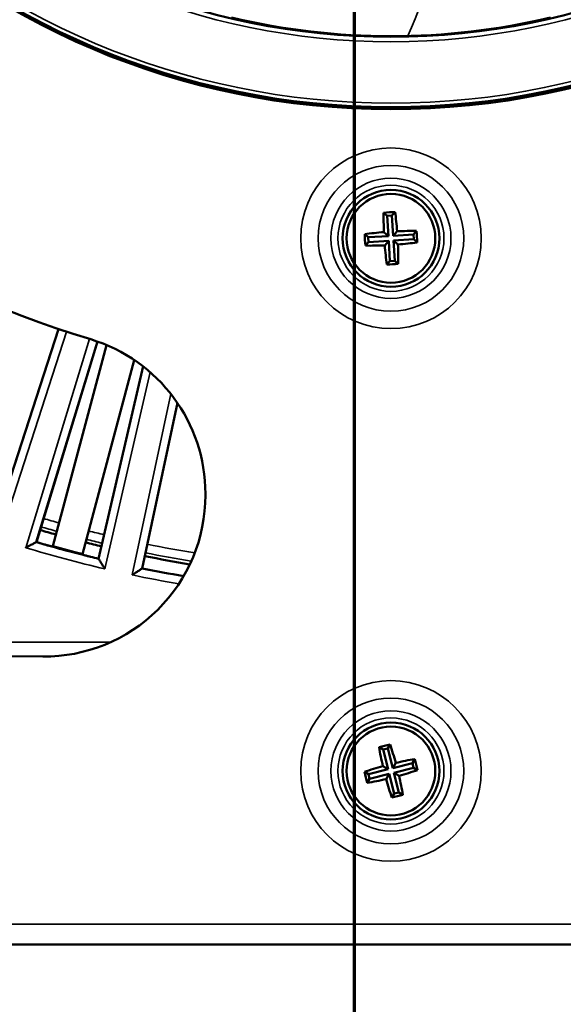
# Model space of a CAD drawing. Header units: inches. Extents: x 0 to 234, y 0 to 165.
# Tile 10 of 85: x 61.71 to 64.36, y 64.38 to 69.18. Entities that reach past the tile are written whole.
import ezdxf

# ---------------------------------------------------------------- set-up
doc = ezdxf.new("R2010")
doc.units = ezdxf.units.IN
doc.header["$LTSCALE"] = 10
doc.header["$MEASUREMENT"] = 0
doc.linetypes.add('DOUBLE_DASH_CHAIN', pattern=[1.2403, 0.6614, -0.0827, 0.1654, -0.0827, 0.1654, -0.0827])
for name, color, linetype, lineweight in [('Section Line (ANSI)', 7, 'DOUBLE_DASH_CHAIN', 70), ('Visible (ANSI)', 7, 'Continuous', 50), ('Visible Narrow (ANSI)', 7, 'Continuous', 35)]:
    doc.layers.add(name, color=color, linetype=linetype, lineweight=lineweight)

# ---------------------------------------------------------------- blocks, each defined once
blk = doc.blocks.new('2dTransSection0')
at = {"layer": 'Section Line (ANSI)', "linetype": 'DOUBLE_DASH_CHAIN', "ltscale": 0.529393}
blk.add_line((6.33387, 9.5276), (6.33387, 2.62383), dxfattribs=at)

msp = doc.modelspace()

# ---------------------------------------------------------------- linework, layer by layer
at = {"layer": 'Visible (ANSI)'}
for p, q in [((63.4821, 68.2412), (63.4991, 68.2262)), ((63.5227, 68.2276), (63.4991, 68.2262)), ((63.4991, 68.2262), (63.5053, 68.1274)), ((63.5377, 68.2447), (63.5227, 68.2276)), ((63.5288, 68.1289), (63.5227, 68.2276)), ((63.3895, 68.1363), (63.4066, 68.1213)), ((63.5053, 68.1274), (63.4066, 68.1213)), ((63.4066, 68.1213), (63.408, 68.0977)), ((63.4835, 68.1467), (63.5053, 68.1274)), ((63.5481, 68.1507), (63.5288, 68.1289)), ((63.6276, 68.1351), (63.5288, 68.1289)), ((63.5303, 68.1054), (63.629, 68.1115)), ((63.6426, 68.1521), (63.6276, 68.1351)), ((63.629, 68.1115), (63.6276, 68.1351)), ((63.646, 68.0965), (63.629, 68.1115)), ((63.393, 68.0807), (63.408, 68.0977)), ((63.408, 68.0977), (63.5068, 68.1039)), ((63.4875, 68.0821), (63.5068, 68.1039)), ((63.5068, 68.1039), (63.5129, 68.0052)), ((63.5365, 68.0066), (63.5303, 68.1054)), ((63.5521, 68.0861), (63.5303, 68.1054)), ((63.4979, 67.9882), (63.5129, 68.0052)), ((63.5129, 68.0052), (63.5365, 68.0066)), ((63.5535, 67.9916), (63.5365, 68.0066)), ((61.5791, 66.7003), (61.8955, 67.6738)), ((62.086, 67.6128), (61.787, 66.6347)), ((61.8671, 66.6152), (62.1299, 67.5959)), ((62.2652, 67.5227), (62.0117, 66.5764)), ((62.0908, 66.5533), (62.3076, 67.492)), ((62.4753, 67.3138), (62.3036, 66.5061)), ((62.6123, 66.8699), (62.6123, 66.8635)), ((61.787, 66.6347), (61.7848, 66.6336)), ((62.0908, 66.5533), (62.0921, 66.5512)), ((62.3036, 66.5061), (62.3015, 66.5048)), ((61.818, 66.0761), (58.6054, 66.1041)), ((63.4595, 65.6339), (63.479, 65.6223)), ((63.5019, 65.6282), (63.479, 65.6223)), ((63.479, 65.6223), (63.5034, 65.5265)), ((63.5134, 65.6477), (63.5019, 65.6282)), ((63.5263, 65.5323), (63.5019, 65.6282)), ((63.6337, 65.5763), (63.6222, 65.5568)), ((63.5034, 65.5265), (63.4076, 65.502)), ((63.4784, 65.5413), (63.5034, 65.5265)), ((63.5412, 65.5573), (63.5263, 65.5323)), ((63.6222, 65.5568), (63.5263, 65.5323)), ((63.5321, 65.5095), (63.628, 65.5339)), ((63.628, 65.5339), (63.6222, 65.5568)), ((63.6475, 65.5223), (63.628, 65.5339)), ((63.3881, 65.5136), (63.4076, 65.502)), ((63.4019, 65.4597), (63.4134, 65.4792)), ((63.4076, 65.502), (63.4134, 65.4792)), ((63.4134, 65.4792), (63.5093, 65.5036)), ((63.4944, 65.4786), (63.5093, 65.5036)), ((63.5093, 65.5036), (63.5337, 65.4078)), ((63.5566, 65.4136), (63.5321, 65.5095)), ((63.5572, 65.4946), (63.5321, 65.5095)), ((63.5222, 65.3883), (63.5337, 65.4078)), ((63.5337, 65.4078), (63.5566, 65.4136)), ((63.5761, 65.402), (63.5566, 65.4136)), ((43.9902, 64.6715), (83.0454, 64.6715))]:
    msp.add_line(p, q, dxfattribs=at)
for centre, radius in [((63.5178, 72.4865), 3.7402), ((63.5178, 72.4865), 3.7303), ((63.5178, 72.4865), 3.3874), ((63.5178, 68.1164), 0.2362), ((63.5178, 68.1164), 0.2165), ((63.5178, 65.518), 0.2362), ((63.5178, 65.518), 0.2165)]:
    msp.add_circle(centre, radius, dxfattribs=at)
for centre, radius, start, end in [((63.5178, 72.4865), 5.0787, 190.3614, 253.2264), ((63.5178, 72.4865), 3.3841, 256.7021, 283.2979), ((61.8249, 66.8699), 0.7874, 0, 73.2264), ((61.8249, 66.8635), 0.7874, 269.5, 0), ((63.5178, 72.4865), 6.0408, 253.52853, 254.28994), ((63.5178, 72.4865), 6.1024, 253.5232, 253.90154), ((63.5178, 72.4865), 6.0408, 255.71006, 256.47147), ((63.5178, 72.4865), 6.0989, 254.29671, 255.70329), ((63.5178, 72.4865), 6.1024, 256.09846, 256.4768), ((63.5178, 72.4865), 6.0408, 258.52853, 260.64908), ((63.5178, 72.4865), 6.1024, 258.5232, 260.45702)]:
    msp.add_arc(centre, radius, start, end, dxfattribs=at)
for centre, major_axis, start_param, end_param in [((63.5378, 68.1177), (-0.0189, 0.3029), 1.139911, 1.463963), ((63.5131, 68.1922), (0.2937, 0.0183), 1.476024, 1.665569), ((63.4978, 68.1152), (0.0189, -0.3029), 1.67763, 2.001682), ((63.519, 68.0964), (0.3029, 0.0189), 1.67763, 2.001682), ((63.442, 68.1117), (-0.0183, 0.2937), 1.476024, 1.665569), ((63.519, 68.0964), (0.3029, 0.0189), 1.139911, 1.463963), ((63.5935, 68.1211), (0.0183, -0.2937), 1.476024, 1.665569), ((63.5165, 68.1364), (-0.3029, -0.0189), 1.139911, 1.463963), ((63.5378, 68.1177), (-0.0189, 0.3029), 1.67763, 2.001682), ((63.5165, 68.1364), (-0.3029, -0.0189), 1.67763, 2.001682), ((63.4978, 68.1152), (0.0189, -0.3029), 1.139911, 1.463963), ((63.5225, 68.0407), (-0.2937, -0.0183), 1.476024, 1.665569), ((63.499, 65.5915), (0.2851, 0.0727), 1.476024, 1.665569), ((63.5372, 65.5229), (-0.075, 0.2941), 1.139911, 1.463963), ((63.4984, 65.513), (0.075, -0.2941), 1.67763, 2.001682), ((63.5228, 65.4986), (0.2941, 0.075), 1.139911, 1.463963), ((63.5913, 65.5367), (0.0727, -0.2851), 1.476024, 1.665569), ((63.5228, 65.4986), (0.2941, 0.075), 1.67763, 2.001682), ((63.5128, 65.5374), (-0.2941, -0.075), 1.67763, 2.001682), ((63.4443, 65.4992), (-0.0727, 0.2851), 1.476024, 1.665569), ((63.5128, 65.5374), (-0.2941, -0.075), 1.139911, 1.463963), ((63.5372, 65.5229), (-0.075, 0.2941), 1.67763, 2.001682), ((63.4984, 65.513), (0.075, -0.2941), 1.139911, 1.463963), ((63.5366, 65.4444), (-0.2851, -0.0727), 1.476024, 1.665569)]:
    msp.add_ellipse(centre, major_axis=major_axis, ratio=0.173648, start_param=start_param, end_param=end_param, dxfattribs=at)
for points, knots in [([(61.7848, 66.6336), (61.7848, 66.6335), (61.7841, 66.6331), (61.7813, 66.6316), (61.7788, 66.6303), (61.7719, 66.6266), (61.7668, 66.6239), (61.7533, 66.6166), (61.7446, 66.612), (61.7358, 66.6073), (61.7357, 66.6072), (61.7356, 66.6072)], [-0.2139949, -0.2139949, -0.2139949, -0.2139949, -0.1802441, -0.1802441, -0.1357925, -0.1357925, -0.0759498, -0.0759498, 0, 0, 0.0006332, 0.0006332, 0.0006332, 0.0006332]), ([(61.8257, 66.6234), (61.8304, 66.622), (61.8355, 66.6206), (61.8448, 66.618), (61.8491, 66.6168), (61.8559, 66.6151), (61.8588, 66.6143), (61.8626, 66.6134), (61.8636, 66.6132), (61.8637, 66.6133)], [-0.4520343, -0.4520343, -0.4520343, -0.4520343, -0.4143937, -0.4143937, -0.3767195, -0.3767195, -0.3390453, -0.3390453, -0.3030893, -0.3030893, -0.3030893, -0.3030893]), ([(62.0137, 66.5731), (62.0137, 66.573), (62.0147, 66.5727), (62.0184, 66.5715), (62.0214, 66.5707), (62.0281, 66.5689), (62.0324, 66.5678), (62.0418, 66.5653), (62.0469, 66.564), (62.0517, 66.5629)], [-0.2997125, -0.2997125, -0.2997125, -0.2997125, -0.2637565, -0.2637565, -0.2260823, -0.2260823, -0.1884082, -0.1884082, -0.1507675, -0.1507675, -0.1507675, -0.1507675]), ([(62.0921, 66.5512), (62.0922, 66.5511), (62.0925, 66.5505), (62.094, 66.5481), (62.0953, 66.5461), (62.0988, 66.5405), (62.1012, 66.5365), (62.1065, 66.5281), (62.1093, 66.5235), (62.1152, 66.514), (62.1183, 66.509), (62.1215, 66.5039), (62.1215, 66.5039), (62.1216, 66.5038)], [0.2183118, 0.2183118, 0.2183118, 0.2183118, 0.2507932, 0.2507932, 0.2903036, 0.2903036, 0.3431808, 0.3431808, 0.3955043, 0.3955043, 0.4504266, 0.4504266, 0.4512012, 0.4512012, 0.4512012, 0.4512012]), ([(62.3015, 66.5048), (62.3015, 66.5047), (62.3008, 66.5043), (62.2982, 66.5026), (62.2958, 66.501), (62.2892, 66.4967), (62.2844, 66.4935), (62.2716, 66.4852), (62.2634, 66.4798), (62.255, 66.4743), (62.2549, 66.4743), (62.2548, 66.4743)], [-0.2139949, -0.2139949, -0.2139949, -0.2139949, -0.1802441, -0.1802441, -0.1357925, -0.1357925, -0.0759498, -0.0759498, 0, 0, 0.0006332, 0.0006332, 0.0006332, 0.0006332])]:
    msp.add_open_spline(points, degree=3, knots=knots, dxfattribs=at)
for points in [[(61.8637, 66.6133), (61.8654, 66.6142), (61.8671, 66.6152)], [(62.0117, 66.5764), (62.0127, 66.5748), (62.0137, 66.5731)]]:
    msp.add_open_spline(points, degree=2, dxfattribs=at)
at = {"layer": 'Visible Narrow (ANSI)'}
for p, q in [((61.8971, 67.6733), (61.5803, 66.6981)), ((61.6055, 66.6482), (61.9345, 67.6609)), ((62.0469, 67.6254), (61.7356, 66.6072)), ((61.7848, 66.6336), (62.0844, 67.6133)), ((62.3091, 67.4909), (62.0921, 66.5512)), ((62.1216, 66.5038), (62.343, 67.4629)), ((62.4427, 67.3581), (62.2548, 66.4743)), ((62.3015, 66.5048), (62.4739, 67.3157)), ((62.1505, 66.1465), (61.5686, 66.1465)), ((83.0454, 64.7699), (43.9902, 64.7699))]:
    msp.add_line(p, q, dxfattribs=at)
for centre, radius in [((63.5178, 72.4865), 3.7106), ((63.5178, 72.4865), 3.4111), ((63.5178, 68.1164), 0.4407), ((63.5178, 68.1164), 0.3554), ((63.5178, 68.1164), 0.2929), ((63.5178, 68.1164), 0.2588), ((63.5178, 65.518), 0.4407), ((63.5178, 65.518), 0.3554), ((63.5178, 65.518), 0.2929), ((63.5178, 65.518), 0.2588)]:
    msp.add_circle(centre, radius, dxfattribs=at)
for radius, start, end in [(5.9822, 253.53371, 254.28298), (6.0244, 253.52997, 254.28801), (5.9822, 255.71702, 256.46629), (6.1041, 253.50681, 256.49319), (6.0244, 255.71199, 256.47003), (5.9822, 258.53371, 260.7874), (6.1435, 253.13644, 256.86356), (6.0244, 258.52997, 260.69212), (6.1041, 258.50681, 260.45091), (6.1435, 258.13644, 260.30093)]:
    msp.add_arc((63.5178, 72.4865), radius, start, end, dxfattribs=at)
msp.add_open_spline([(63.9768, 70.5417), (63.9439, 70.2881), (63.8525, 69.798), (63.6951, 69.3259), (63.6007, 69.1034)], degree=3, knots=[0.3055816, 0.3055816, 0.3055816, 0.3055816, 0.5717296, 0.8233863, 0.8233863, 0.8233863, 0.8233863], dxfattribs=at)

# ---------------------------------------------------------------- block references
at = {"layer": 'Section Line (ANSI)', "xscale": 10, "yscale": 10, "zscale": 10}
msp.add_blockref('2dTransSection0', (0, 0), dxfattribs=at)

doc.saveas('drawing.dxf')
